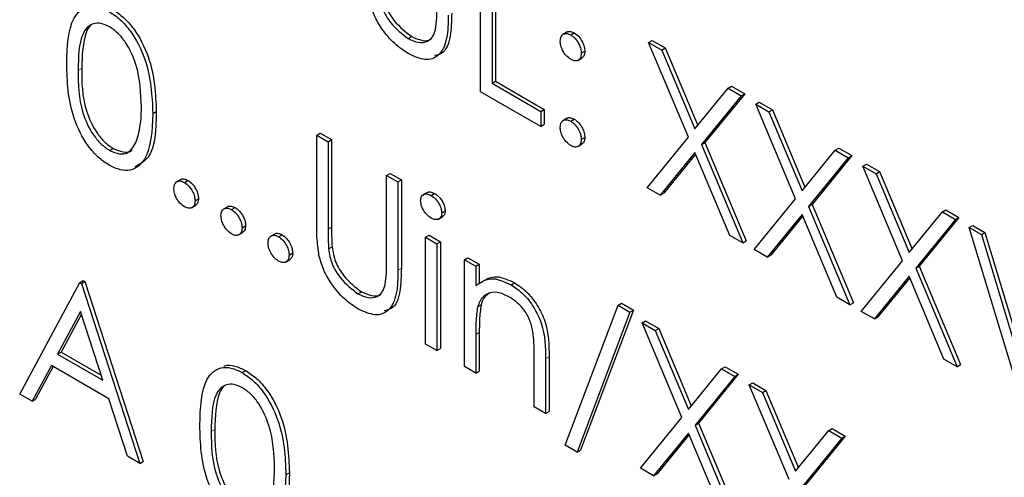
# Paper-space layout 'Blatt4' of a CAD drawing. Header units: millimetres. Extents: x 5 to 418, y 2 to 292.
# Tile 35 of 117: x 123.016 to 124.666, y 184.605 to 185.372. Entities that reach past the tile are written whole.
import ezdxf

# ---------------------------------------------------------------- set-up
doc = ezdxf.new("R2010")
doc.units = ezdxf.units.MM

psp = doc.layouts.new('Blatt4')

# ---------------------------------------------------------------- linework, layer by layer
at = {"color": 7, "linetype": 'Continuous', "lineweight": 25}
for p, q in [((123.7884, 185.2512), (123.7884, 185.4962)), ((123.8075, 185.4852), (123.8075, 185.2653)), ((123.8134, 185.4886), (123.8134, 185.2687)), ((123.6671, 185.3401), (123.673, 185.3435)), ((123.9336, 185.3513), (123.9263, 185.347)), ((123.9394, 185.3462), (123.9453, 185.3496)), ((124.0699, 185.3337), (124.0758, 185.3371)), ((124.0758, 185.3371), (124.0978, 185.3244)), ((123.957, 185.3156), (123.9629, 185.319)), ((124.0699, 185.3337), (124.0919, 185.321)), ((124.1365, 185.1752), (124.0699, 185.3337)), ((124.0919, 185.321), (124.0978, 185.3244)), ((124.0919, 185.321), (124.1474, 185.1887)), ((124.0978, 185.3244), (124.1523, 185.1947)), ((123.9511, 185.3037), (123.9585, 185.3079)), ((123.8075, 185.2653), (123.8134, 185.2687)), ((123.8075, 185.2653), (123.8891, 185.2182)), ((123.8134, 185.2687), (123.895, 185.2216)), ((124.1474, 185.1887), (124.203, 185.2569)), ((124.203, 185.2569), (124.2089, 185.2603)), ((124.203, 185.2569), (124.2249, 185.2442)), ((124.2089, 185.2603), (124.2308, 185.2476)), ((123.8891, 185.1931), (123.7884, 185.2512)), ((124.2249, 185.2442), (124.1584, 185.1626)), ((124.2308, 185.2476), (124.1643, 185.166)), ((124.2249, 185.2442), (124.2308, 185.2476)), ((123.8891, 185.2182), (123.895, 185.2216)), ((123.895, 185.2216), (123.895, 185.1965)), ((124.2494, 185.2301), (124.2553, 185.2335)), ((124.2494, 185.2301), (124.2714, 185.2174)), ((124.316, 185.0716), (124.2494, 185.2301)), ((124.2553, 185.2335), (124.2773, 185.2208)), ((124.2714, 185.2174), (124.2773, 185.2208)), ((124.2773, 185.2208), (124.3318, 185.091)), ((123.2391, 185.2144), (123.245, 185.2178)), ((123.8891, 185.2182), (123.8891, 185.1931)), ((123.9335, 185.2069), (123.9262, 185.2026)), ((123.9394, 185.2018), (123.9453, 185.2052)), ((124.2714, 185.2174), (124.3269, 185.0851)), ((123.8891, 185.1931), (123.895, 185.1965)), ((123.5137, 185.1784), (123.5196, 185.1818)), ((123.5137, 185.1784), (123.5328, 185.1674)), ((123.5137, 185.0305), (123.5137, 185.1784)), ((123.5196, 185.1818), (123.5387, 185.1708)), ((123.5328, 185.1674), (123.5387, 185.1708)), ((123.5387, 185.1708), (123.5387, 185.0241)), ((123.957, 185.1711), (123.9629, 185.1745)), ((124.0672, 185.0903), (124.1365, 185.1752)), ((123.1665, 185.1528), (123.1724, 185.1562)), ((123.5328, 185.1674), (123.5328, 185.0207)), ((123.951, 185.1592), (123.9584, 185.1635)), ((124.1584, 185.1626), (124.1643, 185.166)), ((124.1584, 185.1626), (124.2277, 184.9977)), ((124.1643, 185.166), (124.2335, 185.0011)), ((124.3825, 185.1532), (124.3884, 185.1567)), ((124.3884, 185.1567), (124.4103, 185.144)), ((124.1474, 185.1491), (124.0892, 185.0776)), ((124.1485, 185.1466), (124.0951, 185.081)), ((124.2057, 185.0103), (124.1474, 185.1491)), ((124.3269, 185.0851), (124.3825, 185.1532)), ((124.4044, 185.1406), (124.3379, 185.0589)), ((124.4103, 185.144), (124.3438, 185.0623)), ((124.3825, 185.1532), (124.4044, 185.1406)), ((124.4044, 185.1406), (124.4103, 185.144)), ((124.4289, 185.1264), (124.4348, 185.1298)), ((124.4289, 185.1264), (124.4509, 185.1138)), ((124.4955, 184.968), (124.4289, 185.1264)), ((124.4348, 185.1298), (124.4568, 185.1172)), ((123.6307, 185.1109), (123.6366, 185.1143)), ((123.6307, 185.1109), (123.6497, 185.0999)), ((123.6307, 184.9641), (123.6307, 185.1109)), ((123.6366, 185.1143), (123.6556, 185.1033)), ((124.4509, 185.1138), (124.4568, 185.1172)), ((124.4509, 185.1138), (124.5064, 184.9815)), ((124.4568, 185.1172), (124.5112, 184.9874)), ((123.2862, 185.1042), (123.2789, 185.1)), ((123.2921, 185.0991), (123.298, 185.1025)), ((123.6497, 185.0999), (123.6556, 185.1033)), ((123.6497, 185.0999), (123.6497, 184.952)), ((123.6556, 185.1033), (123.6556, 184.9554)), ((124.0892, 185.0776), (124.0672, 185.0903)), ((123.3098, 185.0685), (123.3157, 185.0719)), ((123.6991, 185.0824), (123.6917, 185.0781)), ((123.7054, 185.0772), (123.7113, 185.0806)), ((124.0892, 185.0776), (124.0951, 185.081)), ((124.2467, 184.9867), (124.316, 185.0716)), ((123.3038, 185.0566), (123.3111, 185.0608)), ((123.3651, 185.0587), (123.3577, 185.0544)), ((123.371, 185.0536), (123.3769, 185.057)), ((124.3379, 185.0589), (124.3438, 185.0623)), ((124.3379, 185.0589), (124.4072, 184.894)), ((124.3438, 185.0623), (124.413, 184.8974)), ((123.7179, 185.0378), (123.7253, 185.042)), ((123.7232, 185.048), (123.7291, 185.0514)), ((124.3269, 185.0455), (124.2687, 184.974)), ((124.328, 185.0429), (124.2746, 184.9774)), ((124.3852, 184.9067), (124.3269, 185.0455)), ((124.5064, 184.9815), (124.562, 185.0496)), ((124.5898, 185.0403), (124.5233, 184.9587)), ((124.562, 185.0496), (124.5679, 185.053)), ((124.562, 185.0496), (124.5839, 185.0369)), ((124.5679, 185.053), (124.5898, 185.0403)), ((124.5839, 185.0369), (124.5898, 185.0403)), ((123.3886, 185.023), (123.3945, 185.0264)), ((124.5839, 185.0369), (124.5174, 184.9553)), ((124.607, 185.0236), (124.6129, 185.027)), ((124.607, 185.0236), (124.6274, 185.0118)), ((124.6968, 184.7268), (124.607, 185.0236)), ((124.6129, 185.027), (124.6333, 185.0152)), ((123.3826, 185.0111), (123.39, 185.0153)), ((123.444, 185.0132), (123.4366, 185.0089)), ((123.4498, 185.0081), (123.4557, 185.0115)), ((123.696, 185.0073), (123.7019, 185.0107)), ((123.696, 185.0073), (123.715, 184.9963)), ((123.696, 184.8283), (123.696, 185.0073)), ((123.7019, 185.0107), (123.7209, 184.9997)), ((124.2277, 184.9977), (124.2057, 185.0103)), ((124.6274, 185.0118), (124.6333, 185.0152)), ((124.6274, 185.0118), (124.6982, 184.778)), ((124.6333, 185.0152), (124.7023, 184.787)), ((123.5336, 184.9876), (123.5395, 184.991)), ((123.715, 184.9963), (123.7209, 184.9997)), ((123.715, 184.9963), (123.715, 184.8173)), ((123.7209, 184.9997), (123.7209, 184.8207)), ((124.2277, 184.9977), (124.2335, 185.0011)), ((123.4675, 184.9774), (123.4734, 184.9808)), ((123.7612, 184.9696), (123.7671, 184.973)), ((123.7671, 184.973), (123.7862, 184.962)), ((124.2687, 184.974), (124.2467, 184.9867)), ((124.2687, 184.974), (124.2746, 184.9774)), ((123.4615, 184.9655), (123.4689, 184.9698)), ((123.7612, 184.9696), (123.7803, 184.9586)), ((123.7612, 184.7906), (123.7612, 184.9696)), ((123.7803, 184.9586), (123.7862, 184.962)), ((123.7803, 184.9586), (123.7803, 184.9263)), ((123.7862, 184.962), (123.7862, 184.9297)), ((124.4262, 184.883), (124.4955, 184.968)), ((124.5174, 184.9553), (124.5233, 184.9587)), ((124.5233, 184.9587), (124.5925, 184.7938)), ((124.5064, 184.9418), (124.4482, 184.8704)), ((124.5647, 184.8031), (124.5064, 184.9418)), ((124.5174, 184.9553), (124.5866, 184.7904)), ((123.0161, 184.7445), (123.1167, 184.9313)), ((123.1167, 184.9313), (123.1226, 184.9347)), ((123.1167, 184.9313), (123.1194, 184.9298)), ((123.1194, 184.9298), (123.1253, 184.9332)), ((123.1194, 184.9298), (123.2173, 184.6283)), ((123.1226, 184.9347), (123.1253, 184.9332)), ((123.1253, 184.9332), (123.2232, 184.6317)), ((123.8393, 184.9277), (123.8451, 184.9311)), ((124.5075, 184.9393), (124.4541, 184.8738)), ((123.5828, 184.9125), (123.5887, 184.9159)), ((124.4072, 184.894), (124.3852, 184.9067)), ((123.7832, 184.8907), (123.7891, 184.8941)), ((123.9299, 184.6587), (124.0186, 184.8933)), ((124.0186, 184.8933), (124.0245, 184.8967)), ((124.0186, 184.8933), (124.0386, 184.8817)), ((124.0245, 184.8967), (124.0445, 184.8851)), ((124.4072, 184.894), (124.413, 184.8974)), ((123.1178, 184.8829), (123.0794, 184.8115)), ((123.1194, 184.8782), (123.0853, 184.8149)), ((123.1552, 184.7678), (123.1178, 184.8829)), ((124.0386, 184.8817), (123.9499, 184.6471)), ((124.0445, 184.8851), (123.9558, 184.6505)), ((124.0386, 184.8817), (124.0445, 184.8851)), ((124.4482, 184.8704), (124.4262, 184.883)), ((124.4482, 184.8704), (124.4541, 184.8738)), ((124.059, 184.8636), (124.0649, 184.867)), ((124.059, 184.8636), (124.081, 184.851)), ((124.1256, 184.7052), (124.059, 184.8636)), ((124.0649, 184.867), (124.0869, 184.8544)), ((123.7803, 184.8443), (123.7803, 184.7796)), ((123.7862, 184.8477), (123.7862, 184.783)), ((124.081, 184.851), (124.0869, 184.8544)), ((124.081, 184.851), (124.1365, 184.7187)), ((124.0869, 184.8544), (124.1414, 184.7246)), ((123.715, 184.8173), (123.696, 184.8283)), ((123.0794, 184.8115), (123.0853, 184.8149)), ((123.0794, 184.8115), (123.1552, 184.7678)), ((123.0853, 184.8149), (123.1525, 184.7761)), ((123.715, 184.8173), (123.7209, 184.8207)), ((123.0691, 184.7924), (123.0368, 184.7325)), ((123.1653, 184.7368), (123.0691, 184.7924)), ((123.8782, 184.7231), (123.8782, 184.8073)), ((123.8972, 184.8035), (123.8972, 184.7121)), ((123.9031, 184.8069), (123.9031, 184.7155)), ((124.5866, 184.7904), (124.5647, 184.8031)), ((124.5866, 184.7904), (124.5925, 184.7938)), ((123.0722, 184.7906), (123.0427, 184.7359)), ((123.3889, 184.7805), (123.3947, 184.7839)), ((123.7803, 184.7796), (123.7612, 184.7906)), ((123.7803, 184.7796), (123.7862, 184.783)), ((124.1365, 184.7187), (124.1921, 184.7868)), ((124.2199, 184.7776), (124.1534, 184.6959)), ((124.1921, 184.7868), (124.198, 184.7902)), ((124.1921, 184.7868), (124.2141, 184.7742)), ((124.198, 184.7902), (124.2199, 184.7776)), ((124.2141, 184.7742), (124.2199, 184.7776)), ((124.2141, 184.7742), (124.1476, 184.6925)), ((124.2385, 184.76), (124.2444, 184.7634)), ((124.2385, 184.76), (124.2605, 184.7473)), ((124.3051, 184.6016), (124.2385, 184.76)), ((124.2444, 184.7634), (124.2664, 184.7507)), ((123.0368, 184.7325), (123.0161, 184.7445)), ((124.2605, 184.7473), (124.2664, 184.7507)), ((124.2605, 184.7473), (124.316, 184.6151)), ((124.2664, 184.7507), (124.3209, 184.621)), ((123.0368, 184.7325), (123.0427, 184.7359)), ((123.1966, 184.6402), (123.1653, 184.7368)), ((123.8972, 184.7121), (123.8782, 184.7231)), ((123.8972, 184.7121), (123.9031, 184.7155)), ((124.0563, 184.6203), (124.1256, 184.7052)), ((124.1476, 184.6925), (124.1534, 184.6959)), ((124.1476, 184.6925), (124.2168, 184.5276)), ((124.1534, 184.6959), (124.2227, 184.531)), ((124.1365, 184.679), (124.0783, 184.6076)), ((124.1376, 184.6765), (124.0842, 184.611)), ((124.1948, 184.5403), (124.1365, 184.679)), ((124.316, 184.6151), (124.3716, 184.6832)), ((124.3716, 184.6832), (124.3775, 184.6866)), ((124.3716, 184.6832), (124.3936, 184.6705)), ((124.3775, 184.6866), (124.3994, 184.6739)), ((124.3936, 184.6705), (124.327, 184.5889)), ((124.3994, 184.6739), (124.3329, 184.5923)), ((124.3936, 184.6705), (124.3994, 184.6739)), ((123.9499, 184.6471), (123.9299, 184.6587)), ((123.9499, 184.6471), (123.9558, 184.6505)), ((123.2173, 184.6283), (123.1966, 184.6402)), ((123.2173, 184.6283), (123.2232, 184.6317)), ((123.4621, 184.6094), (123.468, 184.6128)), ((124.0783, 184.6076), (124.0563, 184.6203)), ((124.0783, 184.6076), (124.0842, 184.611))]:
    psp.add_line(p, q, dxfattribs=at)
at = {"color": 7, "linetype": 'Continuous', "lineweight": 18}
for p, q in [((123.114, 185.2867), (123.1199, 185.2901)), ((123.5328, 185.0207), (123.5387, 185.0241)), ((123.6497, 184.952), (123.6556, 184.9554)), ((123.7803, 184.8443), (123.7862, 184.8477)), ((123.8972, 184.8035), (123.9031, 184.8069)), ((123.337, 184.6817), (123.3429, 184.6851))]:
    psp.add_line(p, q, dxfattribs=at)
at = {"color": 7, "linetype": 'Continuous', "lineweight": 25}
for points, knots in [([(123.6238, 185.4186), (123.6252, 185.4104), (123.6279, 185.3939), (123.6461, 185.3641), (123.6628, 185.3513), (123.673, 185.3435)], [0, 0, 0, 0, 0.281057, 0.560821, 1, 1, 1, 1]), ([(123.6681, 185.3144), (123.6601, 185.3197), (123.644, 185.3302), (123.6237, 185.3541), (123.6088, 185.3798), (123.6042, 185.3962), (123.6018, 185.4043)], [0, 0, 0, 0, 0.280221, 0.559914, 0.779952, 1, 1, 1, 1]), ([(123.6179, 185.4152), (123.6193, 185.407), (123.622, 185.3905), (123.6402, 185.3607), (123.6569, 185.3479), (123.6671, 185.3401)], [0, 0, 0, 0, 0.281057, 0.560821, 1, 1, 1, 1]), ([(123.0949, 185.2976), (123.0957, 185.3264), (123.0968, 185.3624), (123.1165, 185.3878), (123.1303, 185.3945), (123.1472, 185.3945), (123.1596, 185.3885), (123.1658, 185.3856)], [0, 0, 0, 0, 0.498702, 0.6241765, 0.7494675, 0.8747453, 1, 1, 1, 1]), ([(123.1658, 185.3856), (123.1721, 185.3814), (123.1846, 185.373), (123.2073, 185.3471), (123.236, 185.2897), (123.2378, 185.2445), (123.2391, 185.2144)], [0, 0, 0, 0, 0.1256, 0.251197, 0.500581, 1, 1, 1, 1]), ([(123.1717, 185.389), (123.178, 185.3848), (123.1905, 185.3764), (123.2132, 185.3505), (123.2419, 185.2931), (123.2437, 185.2479), (123.245, 185.2178)], [0, 0, 0, 0, 0.1256, 0.251197, 0.500581, 1, 1, 1, 1]), ([(123.7128, 185.355), (123.7136, 185.3616), (123.7151, 185.3734), (123.715, 185.3862), (123.715, 185.3918)], [0, 0, 0, 0, 0.559624, 1, 1, 1, 1]), ([(123.734, 185.3796), (123.7339, 185.3661), (123.7335, 185.3391), (123.7207, 185.3104), (123.696, 185.3017), (123.6774, 185.3102), (123.6681, 185.3144)], [0, 0, 0, 0, 0.281655, 0.560111, 0.78008, 1, 1, 1, 1]), ([(123.7399, 185.383), (123.7396, 185.3697), (123.7391, 185.3432), (123.7292, 185.3154), (123.7153, 185.3126), (123.7112, 185.3118)], [0, 0, 0, 0, 0.41567, 0.82662, 1, 1, 1, 1]), ([(123.1665, 185.3601), (123.1616, 185.3623), (123.1519, 185.3668), (123.139, 185.3656), (123.1287, 185.3595), (123.1147, 185.3378), (123.1143, 185.3094), (123.114, 185.2867)], [0, 0, 0, 0, 0.125139, 0.250418, 0.375519, 0.500847, 1, 1, 1, 1]), ([(123.1354, 185.3623), (123.1353, 185.3622), (123.1318, 185.3602), (123.1215, 185.3397), (123.1206, 185.3122), (123.1199, 185.2901)], [0, 0, 0, 0, 0.004517, 0.204302, 1, 1, 1, 1]), ([(123.22, 185.2255), (123.2192, 185.2487), (123.2181, 185.2835), (123.1982, 185.3286), (123.1811, 185.3499), (123.1713, 185.3567), (123.1665, 185.3601)], [0, 0, 0, 0, 0.500072, 0.749021, 0.874598, 1, 1, 1, 1]), ([(123.6671, 185.3401), (123.6729, 185.3375), (123.6846, 185.3322), (123.6988, 185.3344), (123.7084, 185.3424), (123.7114, 185.3508), (123.7128, 185.355)], [0, 0, 0, 0, 0.279787, 0.559377, 0.779569, 1, 1, 1, 1]), ([(123.9331, 185.3506), (123.9334, 185.3509), (123.9349, 185.3524), (123.9392, 185.3524), (123.9433, 185.3505), (123.9453, 185.3496)], [0, 0, 0, 0, 0.111363, 0.55562, 1, 1, 1, 1]), ([(123.673, 185.3435), (123.6787, 185.341), (123.6903, 185.3359), (123.7018, 185.3363), (123.7058, 185.3399), (123.7062, 185.3403)], [0, 0, 0, 0, 0.473792, 0.947251, 1, 1, 1, 1]), ([(123.9217, 185.336), (123.922, 185.3388), (123.9227, 185.3445), (123.9275, 185.3483), (123.9332, 185.3491), (123.9373, 185.3472), (123.9394, 185.3462)], [0, 0, 0, 0, 0.279585, 0.559454, 0.779697, 1, 1, 1, 1]), ([(123.9394, 185.3054), (123.9368, 185.3073), (123.9315, 185.311), (123.9258, 185.3199), (123.9222, 185.3286), (123.9219, 185.3335), (123.9217, 185.336)], [0, 0, 0, 0, 0.279647, 0.559299, 0.779615, 1, 1, 1, 1]), ([(123.9394, 185.3462), (123.942, 185.3444), (123.9472, 185.3407), (123.9529, 185.3318), (123.9566, 185.323), (123.9569, 185.3181), (123.957, 185.3156)], [0, 0, 0, 0, 0.279602, 0.559212, 0.779475, 1, 1, 1, 1]), ([(123.9453, 185.3496), (123.9479, 185.3478), (123.9531, 185.3441), (123.9588, 185.3352), (123.9625, 185.3264), (123.9628, 185.3215), (123.9629, 185.319)], [0, 0, 0, 0, 0.279602, 0.559212, 0.779475, 1, 1, 1, 1]), ([(123.9629, 185.319), (123.9627, 185.3161), (123.9623, 185.3108), (123.959, 185.3087), (123.9575, 185.3078)], [0, 0, 0, 0, 0.5566031, 1, 1, 1, 1]), ([(123.957, 185.3156), (123.9568, 185.3128), (123.9562, 185.3071), (123.9513, 185.3032), (123.9455, 185.3024), (123.9414, 185.3044), (123.9394, 185.3054)], [0, 0, 0, 0, 0.279517, 0.559326, 0.779544, 1, 1, 1, 1]), ([(123.1658, 185.128), (123.1597, 185.1322), (123.1473, 185.1405), (123.1247, 185.1663), (123.0969, 185.2236), (123.0957, 185.268), (123.0949, 185.2976)], [0, 0, 0, 0, 0.125551, 0.25109, 0.50025, 1, 1, 1, 1]), ([(123.114, 185.2867), (123.1141, 185.2638), (123.1143, 185.2293), (123.1347, 185.1841), (123.1519, 185.163), (123.1616, 185.1562), (123.1665, 185.1528)], [0, 0, 0, 0, 0.500291, 0.749086, 0.874606, 1, 1, 1, 1]), ([(123.1199, 185.2901), (123.12, 185.2672), (123.1202, 185.2327), (123.1406, 185.1875), (123.1578, 185.1664), (123.1675, 185.1596), (123.1724, 185.1562)], [0, 0, 0, 0, 0.500291, 0.749086, 0.874606, 1, 1, 1, 1]), ([(123.212, 185.1686), (123.2147, 185.1783), (123.2195, 185.1957), (123.2199, 185.2164), (123.22, 185.2255)], [0, 0, 0, 0, 0.559599, 1, 1, 1, 1]), ([(123.2391, 185.2144), (123.2379, 185.1857), (123.2361, 185.1427), (123.2073, 185.1187), (123.1846, 185.119), (123.1721, 185.125), (123.1658, 185.128)], [0, 0, 0, 0, 0.499407, 0.748743, 0.874372, 1, 1, 1, 1]), ([(123.245, 185.2178), (123.2443, 185.1879), (123.2434, 185.1444), (123.2173, 185.1296), (123.2091, 185.1249)], [0, 0, 0, 0, 0.68684, 1, 1, 1, 1]), ([(123.9217, 185.1916), (123.922, 185.1944), (123.9226, 185.2), (123.9274, 185.2039), (123.9332, 185.2047), (123.9373, 185.2027), (123.9394, 185.2018)], [0, 0, 0, 0, 0.2795762, 0.5592837, 0.7795524, 1, 1, 1, 1]), ([(123.933, 185.2061), (123.9333, 185.2065), (123.9348, 185.208), (123.9392, 185.2079), (123.9432, 185.2061), (123.9453, 185.2052)], [0, 0, 0, 0, 0.116538, 0.55809, 1, 1, 1, 1]), ([(123.9453, 185.2052), (123.9479, 185.2033), (123.9531, 185.1996), (123.9588, 185.1907), (123.9625, 185.1819), (123.9628, 185.177), (123.9629, 185.1745)], [0, 0, 0, 0, 0.2796016, 0.559212, 0.7794752, 1, 1, 1, 1]), ([(123.9394, 185.1609), (123.9368, 185.1628), (123.9316, 185.1666), (123.9258, 185.1754), (123.9223, 185.1841), (123.9219, 185.1891), (123.9217, 185.1916)], [0, 0, 0, 0, 0.279581, 0.559143, 0.779575, 1, 1, 1, 1]), ([(123.9394, 185.2018), (123.942, 185.1999), (123.9472, 185.1962), (123.9529, 185.1873), (123.9566, 185.1785), (123.9569, 185.1736), (123.957, 185.1711)], [0, 0, 0, 0, 0.2796016, 0.559212, 0.7794752, 1, 1, 1, 1]), ([(123.957, 185.1711), (123.9567, 185.1683), (123.9561, 185.1626), (123.9513, 185.1588), (123.9455, 185.158), (123.9414, 185.16), (123.9394, 185.1609)], [0, 0, 0, 0, 0.279469, 0.559358, 0.779674, 1, 1, 1, 1]), ([(123.9629, 185.1745), (123.9627, 185.1716), (123.9622, 185.1664), (123.9589, 185.1643), (123.9575, 185.1634)], [0, 0, 0, 0, 0.5544413, 1, 1, 1, 1]), ([(123.1665, 185.1528), (123.1723, 185.1503), (123.1839, 185.1453), (123.2018, 185.1489), (123.2081, 185.1611), (123.212, 185.1686)], [0, 0, 0, 0, 0.280257, 0.560781, 1, 1, 1, 1]), ([(123.1724, 185.1562), (123.178, 185.1539), (123.1893, 185.1493), (123.201, 185.1493), (123.204, 185.1534), (123.2041, 185.1535)], [0, 0, 0, 0, 0.492383, 0.985234, 1, 1, 1, 1]), ([(123.2857, 185.1035), (123.286, 185.1038), (123.2875, 185.1053), (123.2919, 185.1053), (123.296, 185.1034), (123.298, 185.1025)], [0, 0, 0, 0, 0.1165381, 0.5580897, 1, 1, 1, 1]), ([(123.2744, 185.0889), (123.2747, 185.0917), (123.2753, 185.0974), (123.2801, 185.1013), (123.286, 185.102), (123.29, 185.1001), (123.2921, 185.0991)], [0, 0, 0, 0, 0.279576, 0.559284, 0.779552, 1, 1, 1, 1]), ([(123.2921, 185.0583), (123.2895, 185.0602), (123.2843, 185.0639), (123.2785, 185.0728), (123.275, 185.0815), (123.2746, 185.0864), (123.2744, 185.0889)], [0, 0, 0, 0, 0.279581, 0.559143, 0.779575, 1, 1, 1, 1]), ([(123.2921, 185.0991), (123.2947, 185.0973), (123.2999, 185.0936), (123.3057, 185.0846), (123.3093, 185.0759), (123.3096, 185.071), (123.3098, 185.0685)], [0, 0, 0, 0, 0.279602, 0.559212, 0.779475, 1, 1, 1, 1]), ([(123.298, 185.1025), (123.3006, 185.1007), (123.3058, 185.097), (123.3116, 185.088), (123.3152, 185.0793), (123.3155, 185.0744), (123.3157, 185.0719)], [0, 0, 0, 0, 0.279602, 0.559212, 0.779475, 1, 1, 1, 1]), ([(123.3157, 185.0719), (123.3154, 185.069), (123.315, 185.0637), (123.3117, 185.0616), (123.3102, 185.0607)], [0, 0, 0, 0, 0.5544413, 1, 1, 1, 1]), ([(123.6878, 185.0684), (123.6882, 185.0711), (123.6888, 185.0765), (123.6938, 185.0797), (123.6995, 185.0801), (123.7034, 185.0782), (123.7054, 185.0772)], [0, 0, 0, 0, 0.2792893, 0.5588967, 0.7794517, 1, 1, 1, 1]), ([(123.6986, 185.0815), (123.6991, 185.082), (123.7009, 185.0835), (123.7055, 185.0834), (123.7093, 185.0815), (123.7113, 185.0806)], [0, 0, 0, 0, 0.183763, 0.591888, 1, 1, 1, 1]), ([(123.7054, 185.0772), (123.7079, 185.0755), (123.713, 185.072), (123.7188, 185.0637), (123.7225, 185.0552), (123.723, 185.0504), (123.7232, 185.048)], [0, 0, 0, 0, 0.2798695, 0.5598663, 0.7799105, 1, 1, 1, 1]), ([(123.7113, 185.0806), (123.7138, 185.0789), (123.7188, 185.0754), (123.7247, 185.0671), (123.7284, 185.0586), (123.7288, 185.0538), (123.7291, 185.0514)], [0, 0, 0, 0, 0.2798695, 0.5598663, 0.7799105, 1, 1, 1, 1]), ([(123.3098, 185.0685), (123.3095, 185.0657), (123.3089, 185.06), (123.304, 185.0562), (123.2982, 185.0554), (123.2941, 185.0573), (123.2921, 185.0583)], [0, 0, 0, 0, 0.2794691, 0.5593578, 0.7796739, 1, 1, 1, 1]), ([(123.3533, 185.0434), (123.3536, 185.0462), (123.3542, 185.0519), (123.359, 185.0558), (123.3648, 185.0565), (123.3689, 185.0546), (123.371, 185.0536)], [0, 0, 0, 0, 0.279576, 0.559284, 0.779552, 1, 1, 1, 1]), ([(123.3646, 185.058), (123.3649, 185.0583), (123.3664, 185.0598), (123.3708, 185.0598), (123.3748, 185.0579), (123.3769, 185.057)], [0, 0, 0, 0, 0.116538, 0.55809, 1, 1, 1, 1]), ([(123.3769, 185.057), (123.3795, 185.0551), (123.3847, 185.0514), (123.3904, 185.0425), (123.3941, 185.0338), (123.3944, 185.0288), (123.3945, 185.0264)], [0, 0, 0, 0, 0.279602, 0.559212, 0.779475, 1, 1, 1, 1]), ([(123.7054, 185.0395), (123.7029, 185.0413), (123.6979, 185.0448), (123.6922, 185.053), (123.6885, 185.0613), (123.688, 185.066), (123.6878, 185.0684)], [0, 0, 0, 0, 0.2797838, 0.5596976, 0.7799206, 1, 1, 1, 1]), ([(123.371, 185.0128), (123.3684, 185.0146), (123.3632, 185.0184), (123.3574, 185.0272), (123.3539, 185.036), (123.3535, 185.0409), (123.3533, 185.0434)], [0, 0, 0, 0, 0.279581, 0.559143, 0.779575, 1, 1, 1, 1]), ([(123.371, 185.0536), (123.3736, 185.0517), (123.3788, 185.048), (123.3845, 185.0391), (123.3882, 185.0304), (123.3885, 185.0254), (123.3886, 185.023)], [0, 0, 0, 0, 0.279602, 0.559212, 0.779475, 1, 1, 1, 1]), ([(123.7232, 185.048), (123.7228, 185.0453), (123.7221, 185.04), (123.717, 185.037), (123.7113, 185.0366), (123.7074, 185.0386), (123.7054, 185.0395)], [0, 0, 0, 0, 0.27916, 0.558862, 0.779356, 1, 1, 1, 1]), ([(123.7291, 185.0514), (123.7288, 185.0486), (123.7283, 185.0441), (123.7254, 185.0426), (123.7242, 185.0421)], [0, 0, 0, 0, 0.622941, 1, 1, 1, 1]), ([(123.3886, 185.023), (123.3883, 185.0201), (123.3877, 185.0145), (123.3829, 185.0106), (123.3771, 185.0098), (123.373, 185.0118), (123.371, 185.0128)], [0, 0, 0, 0, 0.279469, 0.559358, 0.779674, 1, 1, 1, 1]), ([(123.3945, 185.0264), (123.3943, 185.0235), (123.3938, 185.0182), (123.3905, 185.0161), (123.3891, 185.0152)], [0, 0, 0, 0, 0.554441, 1, 1, 1, 1]), ([(123.5175, 184.9767), (123.5162, 184.987), (123.5137, 185.0055), (123.5137, 185.0229), (123.5137, 185.0305)], [0, 0, 0, 0, 0.5594986, 1, 1, 1, 1]), ([(123.5387, 185.0241), (123.5387, 185.018), (123.5386, 185.0071), (123.5393, 184.9959), (123.5395, 184.991)], [0, 0, 0, 0, 0.560124, 1, 1, 1, 1]), ([(123.4322, 184.9978), (123.4325, 185.0007), (123.4331, 185.0063), (123.4379, 185.0102), (123.4437, 185.011), (123.4478, 185.009), (123.4498, 185.0081)], [0, 0, 0, 0, 0.279576, 0.559284, 0.779552, 1, 1, 1, 1]), ([(123.4435, 185.0124), (123.4438, 185.0127), (123.4453, 185.0143), (123.4497, 185.0142), (123.4537, 185.0124), (123.4557, 185.0115)], [0, 0, 0, 0, 0.116538, 0.55809, 1, 1, 1, 1]), ([(123.4498, 185.0081), (123.4525, 185.0062), (123.4577, 185.0025), (123.4634, 184.9936), (123.467, 184.9848), (123.4674, 184.9799), (123.4675, 184.9774)], [0, 0, 0, 0, 0.279602, 0.559212, 0.779475, 1, 1, 1, 1]), ([(123.4557, 185.0115), (123.4583, 185.0096), (123.4636, 185.0059), (123.4693, 184.997), (123.4729, 184.9882), (123.4732, 184.9833), (123.4734, 184.9808)], [0, 0, 0, 0, 0.279602, 0.559212, 0.779475, 1, 1, 1, 1]), ([(123.5328, 185.0207), (123.5328, 185.0146), (123.5327, 185.0037), (123.5334, 184.9925), (123.5336, 184.9876)], [0, 0, 0, 0, 0.560124, 1, 1, 1, 1]), ([(123.4498, 184.9672), (123.4472, 184.9691), (123.442, 184.9728), (123.4363, 184.9817), (123.4327, 184.9904), (123.4323, 184.9954), (123.4322, 184.9978)], [0, 0, 0, 0, 0.279581, 0.559143, 0.779575, 1, 1, 1, 1]), ([(123.5395, 184.991), (123.5409, 184.9827), (123.5436, 184.9662), (123.5617, 184.9365), (123.5784, 184.9237), (123.5887, 184.9159)], [0, 0, 0, 0, 0.281057, 0.560821, 1, 1, 1, 1]), ([(123.4675, 184.9774), (123.4672, 184.9746), (123.4666, 184.9689), (123.4618, 184.9651), (123.456, 184.9643), (123.4519, 184.9663), (123.4498, 184.9672)], [0, 0, 0, 0, 0.279469, 0.559358, 0.779674, 1, 1, 1, 1]), ([(123.4734, 184.9808), (123.4732, 184.9779), (123.4727, 184.9727), (123.4694, 184.9706), (123.4679, 184.9696)], [0, 0, 0, 0, 0.5544413, 1, 1, 1, 1]), ([(123.5838, 184.8867), (123.5758, 184.892), (123.5597, 184.9026), (123.5394, 184.9265), (123.5245, 184.9522), (123.5199, 184.9685), (123.5175, 184.9767)], [0, 0, 0, 0, 0.280221, 0.559914, 0.779952, 1, 1, 1, 1]), ([(123.5336, 184.9876), (123.535, 184.9793), (123.5377, 184.9628), (123.5559, 184.9331), (123.5726, 184.9203), (123.5828, 184.9125)], [0, 0, 0, 0, 0.281057, 0.560821, 1, 1, 1, 1]), ([(123.6285, 184.9274), (123.6293, 184.934), (123.6308, 184.9458), (123.6307, 184.9585), (123.6307, 184.9641)], [0, 0, 0, 0, 0.559624, 1, 1, 1, 1]), ([(123.6497, 184.952), (123.6496, 184.9384), (123.6492, 184.9115), (123.6364, 184.8827), (123.6117, 184.8741), (123.5931, 184.8825), (123.5838, 184.8867)], [0, 0, 0, 0, 0.281655, 0.560111, 0.78008, 1, 1, 1, 1]), ([(123.6556, 184.9554), (123.6553, 184.9421), (123.6548, 184.9156), (123.6449, 184.8878), (123.631, 184.885), (123.6269, 184.8841)], [0, 0, 0, 0, 0.41567, 0.82662, 1, 1, 1, 1]), ([(123.7862, 184.9297), (123.7952, 184.9358), (123.8114, 184.9466), (123.8348, 184.9358), (123.8451, 184.9311)], [0, 0, 0, 0, 0.559141, 1, 1, 1, 1]), ([(123.5828, 184.9125), (123.5886, 184.9098), (123.6003, 184.9045), (123.6144, 184.9067), (123.6241, 184.9148), (123.627, 184.9232), (123.6285, 184.9274)], [0, 0, 0, 0, 0.279787, 0.559377, 0.779569, 1, 1, 1, 1]), ([(123.7803, 184.9263), (123.7893, 184.9324), (123.8055, 184.9432), (123.8289, 184.9324), (123.8393, 184.9277)], [0, 0, 0, 0, 0.559141, 1, 1, 1, 1]), ([(123.8393, 184.9277), (123.8462, 184.923), (123.8601, 184.9136), (123.8783, 184.8901), (123.8969, 184.8508), (123.8971, 184.823), (123.8972, 184.8035)], [0, 0, 0, 0, 0.187021, 0.37389, 0.56061, 1, 1, 1, 1]), ([(123.8451, 184.9311), (123.8521, 184.9264), (123.866, 184.917), (123.8842, 184.8935), (123.9028, 184.8542), (123.903, 184.8264), (123.9031, 184.8069)], [0, 0, 0, 0, 0.187021, 0.37389, 0.56061, 1, 1, 1, 1]), ([(123.5887, 184.9159), (123.5944, 184.9133), (123.6059, 184.9083), (123.6175, 184.9087), (123.6215, 184.9123), (123.6219, 184.9127)], [0, 0, 0, 0, 0.473792, 0.947251, 1, 1, 1, 1]), ([(123.8359, 184.9076), (123.8292, 184.9107), (123.8158, 184.9169), (123.8, 184.9134), (123.7885, 184.9049), (123.785, 184.8954), (123.7832, 184.8907)], [0, 0, 0, 0, 0.279553, 0.559373, 0.779703, 1, 1, 1, 1]), ([(123.8035, 184.9139), (123.8005, 184.912), (123.7939, 184.9077), (123.7908, 184.8989), (123.7891, 184.8941)], [0, 0, 0, 0, 0.449857, 1, 1, 1, 1]), ([(123.8759, 184.8493), (123.8744, 184.8559), (123.8714, 184.869), (123.8576, 184.8927), (123.8441, 184.902), (123.8359, 184.9076)], [0, 0, 0, 0, 0.281192, 0.561331, 1, 1, 1, 1]), ([(123.7832, 184.8907), (123.7821, 184.8824), (123.7802, 184.8675), (123.7803, 184.8514), (123.7803, 184.8443)], [0, 0, 0, 0, 0.559658, 1, 1, 1, 1]), ([(123.7891, 184.8941), (123.788, 184.8858), (123.7861, 184.8709), (123.7862, 184.8548), (123.7862, 184.8477)], [0, 0, 0, 0, 0.559658, 1, 1, 1, 1]), ([(123.8782, 184.8073), (123.8782, 184.8149), (123.8783, 184.8285), (123.8767, 184.843), (123.8759, 184.8493)], [0, 0, 0, 0, 0.560255, 1, 1, 1, 1]), ([(123.3581, 184.7909), (123.3586, 184.7912), (123.3637, 184.7938), (123.3763, 184.7925), (123.3886, 184.7868), (123.3947, 184.7839)], [0, 0, 0, 0, 0.057969, 0.529028, 1, 1, 1, 1]), ([(123.3179, 184.6926), (123.3188, 184.7214), (123.3198, 184.7574), (123.3396, 184.7828), (123.3533, 184.7894), (123.3703, 184.7895), (123.3827, 184.7835), (123.3889, 184.7805)], [0, 0, 0, 0, 0.498702, 0.624177, 0.749467, 0.874745, 1, 1, 1, 1]), ([(123.3889, 184.7805), (123.3951, 184.7763), (123.4076, 184.7679), (123.4303, 184.742), (123.459, 184.6846), (123.4609, 184.6395), (123.4621, 184.6094)], [0, 0, 0, 0, 0.1256001, 0.2511969, 0.5005813, 1, 1, 1, 1]), ([(123.3947, 184.7839), (123.401, 184.7797), (123.4135, 184.7714), (123.4362, 184.7454), (123.4649, 184.688), (123.4667, 184.6429), (123.468, 184.6128)], [0, 0, 0, 0, 0.1256001, 0.2511969, 0.5005813, 1, 1, 1, 1]), ([(123.3895, 184.755), (123.3846, 184.7572), (123.3749, 184.7617), (123.362, 184.7606), (123.3517, 184.7545), (123.3377, 184.7327), (123.3373, 184.7044), (123.337, 184.6817)], [0, 0, 0, 0, 0.125139, 0.250418, 0.375519, 0.500847, 1, 1, 1, 1]), ([(123.3584, 184.7572), (123.3583, 184.7572), (123.3548, 184.7551), (123.3445, 184.7347), (123.3436, 184.7071), (123.3429, 184.6851)], [0, 0, 0, 0, 0.004517, 0.204302, 1, 1, 1, 1]), ([(123.443, 184.6205), (123.4423, 184.6437), (123.4411, 184.6784), (123.4212, 184.7235), (123.4041, 184.7448), (123.3943, 184.7516), (123.3895, 184.755)], [0, 0, 0, 0, 0.500072, 0.749021, 0.874598, 1, 1, 1, 1]), ([(123.3889, 184.523), (123.3827, 184.5271), (123.3703, 184.5354), (123.3478, 184.5613), (123.3199, 184.6185), (123.3187, 184.6629), (123.3179, 184.6926)], [0, 0, 0, 0, 0.125551, 0.25109, 0.50025, 1, 1, 1, 1]), ([(123.337, 184.6817), (123.3371, 184.6587), (123.3374, 184.6243), (123.3577, 184.5791), (123.3749, 184.5579), (123.3846, 184.5511), (123.3895, 184.5477)], [0, 0, 0, 0, 0.500291, 0.749086, 0.874606, 1, 1, 1, 1]), ([(123.3429, 184.6851), (123.343, 184.6621), (123.3433, 184.6277), (123.3636, 184.5825), (123.3808, 184.5613), (123.3905, 184.5545), (123.3954, 184.5511)], [0, 0, 0, 0, 0.500291, 0.749086, 0.874606, 1, 1, 1, 1]), ([(123.468, 184.6128), (123.4674, 184.5829), (123.4665, 184.5394), (123.4403, 184.5245), (123.4321, 184.5199)], [0, 0, 0, 0, 0.6868398, 1, 1, 1, 1]), ([(123.435, 184.5635), (123.4377, 184.5732), (123.4425, 184.5906), (123.4429, 184.6113), (123.443, 184.6205)], [0, 0, 0, 0, 0.5595988, 1, 1, 1, 1]), ([(123.4621, 184.6094), (123.4609, 184.5807), (123.4591, 184.5376), (123.4303, 184.5136), (123.4076, 184.5139), (123.3951, 184.52), (123.3889, 184.523)], [0, 0, 0, 0, 0.499407, 0.748743, 0.874372, 1, 1, 1, 1])]:
    psp.add_open_spline(points, degree=3, knots=knots, dxfattribs=at)

doc.saveas('drawing.dxf')
